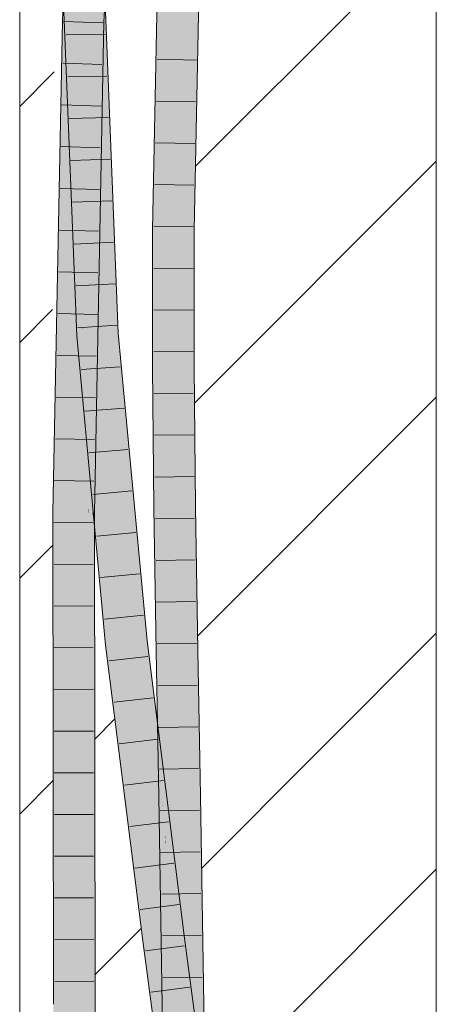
# Model space of a CAD drawing. Extents: x -620 to 300, y 62 to 1112.
# Tile 111 of 256: x 171.35 to 173.85, y 698.34 to 704.24. Entities that reach past the tile are written whole.
import ezdxf
from ezdxf.lldxf.tags import DXFTag

# ---------------------------------------------------------------- set-up
doc = ezdxf.new("R2010")
doc.units = 0
doc.layers.get('0').update_dxf_attribs({"lineweight": 13})
doc.layers.add('E_Detail_Linie_Text_Bem', color=7, linetype='Continuous', lineweight=13)
for name, color, linetype, lineweight, true_color in [('E_Detail_Wandschraffur', 7, 'Continuous', 5, 0xc0c0c0), ('E_Leerrohr 25-A06G9SFR8I', 7, 'Continuous', 9, 0xff8000), ('E_Leerrohr 25-Shading', 7, 'Continuous', 9, 0xff8000)]:
    doc.layers.add(name, color=color, linetype=linetype, lineweight=lineweight, true_color=true_color)
tags = doc.linetypes.add('fein_strichliert', pattern=[4, 1, -2, 1]).pattern_tags.tags
tags[8:9] = [DXFTag(74, 4), DXFTag(75, 0), DXFTag(340, '0'), DXFTag(46, 0.0), DXFTag(50, 0.0), DXFTag(44, 0.0), DXFTag(45, 0.0)]
tags[6:7] = [DXFTag(74, 4), DXFTag(75, 0), DXFTag(340, '0'), DXFTag(46, 0.0), DXFTag(50, 0.0), DXFTag(44, 0.0), DXFTag(45, 0.0)]
tags[4:5] = [DXFTag(74, 4), DXFTag(75, 0), DXFTag(340, '0'), DXFTag(46, 0.0), DXFTag(50, 0.0), DXFTag(44, 0.0), DXFTag(45, 0.0)]

# ---------------------------------------------------------------- blocks, each defined once
blk = doc.blocks.new('Shading-A06G9S0U8I', base_point=(171.703, 717.8628))
at = {"layer": 'E_Leerrohr 25-Shading', "color": 31, "true_color": 0xfabd7f}
for points in [[(171.9, 707.3373), (171.7522, 704.6642), (171.8165, 704.2263), (171.7692, 704.2281)], [(171.9, 707.3373), (171.8165, 704.2263), (171.9881, 707.3304)], [(171.7169, 705.3248), (171.7238, 705.7513), (171.6582, 704.2323), (171.6506, 704.4274)], [(171.7169, 705.3248), (171.6582, 704.2323), (171.6889, 704.2311)], [(172.304, 704.7036), (172.2156, 704.7065), (172.2696, 702.979), (172.1812, 702.9802)], [(172.3658, 704.7016), (172.304, 704.7036), (172.3051, 702.9785), (172.2696, 702.979)], [(172.358, 702.9778), (172.3923, 704.7007), (172.3051, 702.9785), (172.3658, 704.7016)], [(171.7348, 704.3491), (171.7353, 704.421), (171.7281, 704.2297)], [(171.6463, 704.3503), (171.6398, 704.233), (171.6533, 704.2325)], [(171.6501, 704.2866), (171.6533, 704.2325), (171.6536, 704.3502), (171.6582, 704.2323)], [(171.692, 704.3497), (171.6889, 704.2311), (171.7006, 704.3497), (171.6974, 704.2308)], [(171.6974, 704.2308), (171.6992, 704.2308), (171.7019, 704.4009)], [(171.7031, 704.3495), (171.6992, 704.2308), (171.7314, 704.3492), (171.7281, 704.2297)], [(171.7011, 704.3495), (171.6992, 704.2308), (171.7031, 704.3495)], [(171.7281, 704.2297), (171.7326, 704.3492), (171.7314, 704.3492)], [(171.7692, 704.2281), (171.7645, 704.3487), (171.7281, 704.2297), (171.7348, 704.3491)], [(171.6518, 704.2866), (171.6506, 704.2428), (171.6934, 704.2867), (171.7092, 703.5647)], [(171.7092, 703.5647), (171.7104, 703.5507), (171.6934, 704.2867), (171.7018, 704.2868)], [(171.7332, 704.2869), (171.7018, 704.2868), (171.7358, 704.0327)], [(171.7018, 704.2868), (171.7104, 703.5507), (171.719, 703.4516)], [(171.7358, 704.0327), (171.7018, 704.2868), (171.7446, 703.1548), (171.719, 703.4516)], [(171.7372, 704.2869), (171.7332, 704.2869), (171.7522, 703.91), (171.7358, 704.0327)], [(171.7628, 704.287), (171.7372, 704.2869), (171.7522, 703.91)], [(171.9023, 702.3571), (171.8256, 704.2872), (171.7522, 703.91), (171.7628, 704.287)], [(171.5881, 701.2852), (171.6398, 704.233), (171.5856, 701.4672)], [(171.5881, 701.2852), (171.6718, 702.0078), (171.6398, 704.233), (171.6765, 702.6147)], [(171.6779, 702.8072), (171.66, 704.1042), (171.6398, 704.233), (171.6533, 704.2325)], [(171.6779, 702.8072), (171.6398, 704.233), (171.6765, 702.6147)], [(171.7104, 703.5507), (171.6506, 704.2428), (171.7238, 702.3979)], [(171.66, 704.1042), (171.6582, 704.2323), (171.6533, 704.2325)], [(171.6889, 704.2311), (171.6582, 704.2323), (171.6779, 702.8072)], [(171.6974, 704.2308), (171.6889, 704.2311), (171.6818, 702.5301), (171.6779, 702.8072)], [(171.6872, 702.1409), (171.6992, 704.2308), (171.6818, 702.5301), (171.6974, 704.2308)], [(171.7588, 701.2836), (171.7281, 704.2297), (171.6991, 701.2842), (171.6872, 702.1409)], [(171.7281, 704.2297), (171.6992, 704.2308), (171.7126, 703.4349), (171.6946, 703.4342)], [(171.7692, 704.2281), (171.7281, 704.2297), (171.7888, 702.8148), (171.7588, 701.2836)], [(171.8165, 704.2263), (171.7692, 704.2281), (171.7888, 702.8148)], [(171.7635, 702.9363), (171.7522, 703.91), (171.7446, 703.1548), (171.7358, 704.0327)], [(171.7522, 703.91), (171.7611, 703.1468), (171.8141, 702.3513)], [(171.9023, 702.3571), (171.7522, 703.91), (171.8141, 702.3513)], [(171.719, 703.4516), (171.7104, 703.5507), (171.7323, 702.5126), (171.7114, 703.4631)], [(171.7114, 703.4631), (171.7238, 702.3979), (171.7323, 702.5126)], [(171.6946, 703.4342), (171.6913, 702.8587), (171.7126, 703.4349), (171.6998, 702.786)], [(171.719, 703.4516), (171.7323, 702.5126), (171.7369, 702.5757)], [(171.7369, 702.5757), (171.7488, 702.7371), (171.719, 703.4516), (171.7446, 703.1548)], [(171.7488, 702.7371), (171.7635, 702.9363), (171.7446, 703.1548)], [(171.7611, 703.1468), (171.7635, 702.9363), (171.8141, 702.3513)], [(171.7527, 702.3473), (171.7703, 702.3484), (171.7488, 702.7371), (171.7635, 702.9363)], [(171.7635, 702.9363), (171.768, 702.5485), (171.8141, 702.3513), (171.7845, 702.3494)], [(172.2696, 702.979), (172.1812, 702.9802), (172.2698, 702.1585), (172.1814, 702.1581)], [(172.3051, 702.9785), (172.2696, 702.979), (172.2844, 702.1586), (172.2698, 702.1585)], [(172.3581, 702.4047), (172.358, 702.9778), (172.2906, 702.4041), (172.3051, 702.9785)], [(171.6913, 702.8587), (171.6872, 702.1409), (171.6998, 702.786)], [(171.6779, 702.8072), (171.6765, 702.6147), (171.6818, 702.5301), (171.6808, 702.4227)], [(171.7416, 702.3466), (171.7527, 702.3473), (171.7369, 702.5757), (171.7488, 702.7371)], [(171.6765, 702.6147), (171.6718, 702.0078), (171.6808, 702.4227), (171.6775, 702.0569)], [(171.7369, 702.5757), (171.7323, 702.5126), (171.7416, 702.3466), (171.7359, 702.3461)], [(171.6808, 702.4227), (171.6872, 702.1409), (171.6818, 702.5301)], [(171.768, 702.5485), (171.7703, 702.3484), (171.7845, 702.3494)], [(171.7323, 702.5126), (171.7238, 702.3979), (171.7359, 702.3461), (171.7259, 702.3455)], [(171.6775, 702.0569), (171.6872, 702.1409), (171.6808, 702.4227)], [(172.2844, 702.1586), (172.3582, 702.1589), (172.2906, 702.4041), (172.3581, 702.4047)], [(171.7359, 702.3461), (171.7259, 702.3455), (171.7469, 702.1213)], [(171.7469, 702.1213), (171.7578, 702.0044), (171.7359, 702.3461), (171.7416, 702.3466)], [(171.7416, 702.3466), (171.7578, 702.0044), (171.7527, 702.3473), (171.7703, 701.8713)], [(171.7703, 701.8713), (171.7888, 701.6739), (171.7527, 702.3473), (171.7703, 702.3484)], [(171.7888, 701.6739), (171.9873, 700.5026), (171.7703, 702.3484), (171.7845, 702.3494)], [(171.9873, 700.5026), (171.8141, 702.3513), (171.7845, 702.3494)], [(171.9995, 701.3196), (171.9023, 702.3571), (171.9873, 700.5026), (171.8141, 702.3513)], [(171.6704, 701.2844), (171.6872, 702.1409), (171.6775, 702.0569)], [(171.6872, 702.1409), (171.6704, 701.2844), (171.6823, 701.2843)], [(171.6872, 702.1409), (171.6823, 701.2843), (171.6991, 701.2842)], [(172.2744, 701.6716), (172.2698, 702.1585), (172.186, 701.6733), (172.1814, 702.1581)], [(172.2844, 702.1586), (172.2698, 702.1585), (172.2744, 701.6716)], [(172.3662, 701.3166), (172.3582, 702.1589), (172.2744, 701.6716), (172.2844, 702.1586)], [(171.6662, 701.2845), (171.6704, 701.2844), (171.6718, 702.0078), (171.6775, 702.0569)], [(171.6718, 702.0078), (171.5881, 701.2852), (171.6662, 701.2845)], [(171.9873, 700.5026), (171.7888, 701.6739), (171.8994, 700.4929)], [(172.2778, 701.3155), (172.2744, 701.6716), (172.1894, 701.3144), (172.186, 701.6733)], [(172.3662, 701.3166), (172.2744, 701.6716), (172.2778, 701.3155)], [(171.5856, 701.4672), (171.582, 701.2852), (171.5881, 701.2852)], [(171.582, 701.2852), (171.5856, 698.5471), (171.5881, 701.2852)], [(171.5881, 701.2852), (171.5856, 698.5471), (171.6662, 701.2845), (171.6665, 701.1597)], [(171.6665, 701.1597), (171.6704, 701.2844), (171.6662, 701.2845)], [(171.6704, 701.2844), (171.6665, 701.1597), (171.6742, 698.3375)], [(171.6704, 701.2844), (171.6742, 698.3375), (171.6823, 701.2843), (171.6834, 698.3375)], [(171.6823, 701.2843), (171.6834, 698.3375), (171.6991, 701.2842), (171.6963, 698.3375)], [(171.6963, 698.3375), (171.7626, 698.3377), (171.6991, 701.2842), (171.7588, 701.2836)], [(171.9995, 701.3196), (171.9873, 700.5026), (172.0117, 700.5052)], [(172.0751, 700.5122), (171.9995, 701.3196), (172.0117, 700.5052)], [(172.2778, 701.3155), (172.1894, 701.3144), (172.291, 700.4557), (172.2026, 700.4543)], [(172.3662, 701.3166), (172.2778, 701.3155), (172.3794, 700.4572), (172.291, 700.4557)], [(171.6665, 701.1597), (171.5856, 698.5471), (171.6742, 698.3375), (171.5858, 698.3372)], [(172.1123, 700.2175), (172.0751, 700.5122), (172.1499, 699.2121), (171.9873, 700.5026)], [(172.1499, 699.2121), (171.9873, 700.5026), (172.0612, 699.2087), (171.8994, 700.4929)], [(172.291, 700.4557), (172.2026, 700.4543), (172.3066, 699.5851), (172.2182, 699.5835)], [(172.3794, 700.4572), (172.291, 700.4557), (172.395, 699.5866), (172.3066, 699.5851)], [(172.2123, 698.7168), (172.1123, 700.2175), (172.1499, 699.2121)], [(172.2123, 698.7168), (172.2572, 698.7226), (172.1123, 700.2175), (172.207, 699.4657)], [(172.2266, 699.2849), (172.322, 698.7092), (172.2182, 699.5835), (172.3066, 699.5851)], [(172.2266, 699.2849), (172.2182, 699.5835), (172.2224, 699.3434)], [(172.395, 699.5866), (172.3066, 699.5851), (172.4103, 698.7106), (172.322, 698.7092)], [(172.2572, 698.7226), (172.3, 698.7281), (172.207, 699.4657)], [(172.2231, 699.3062), (172.2266, 699.2849), (172.2224, 699.3434)], [(172.2231, 699.3062), (172.2336, 698.7078), (172.2679, 698.7083)], [(172.2266, 699.2849), (172.2231, 699.3062), (172.267, 698.7214)], [(172.2679, 698.7083), (172.322, 698.7092), (172.267, 698.7214), (172.2266, 699.2849)], [(172.1246, 698.7054), (172.2123, 698.7168), (172.0612, 699.2087), (172.1482, 699.212)], [(172.2123, 698.7168), (172.1499, 699.2121), (172.1482, 699.212)], [(172.1246, 698.7054), (172.3256, 697.8648), (172.2123, 698.7168)], [(172.1246, 698.7054), (172.3231, 697.794), (172.3256, 697.8648), (172.328, 697.7943)], [(172.3231, 697.794), (172.1246, 698.7054), (172.2466, 697.7885)], [(172.4142, 697.8688), (172.3, 698.7281), (172.3256, 697.8648), (172.2123, 698.7168)], [(172.2459, 697.833), (172.3213, 697.9803), (172.2336, 698.7078), (172.2679, 698.7083)], [(172.3213, 697.9803), (172.332, 698.0012), (172.2679, 698.7083), (172.322, 698.7092)], [(172.4204, 698.0008), (172.4103, 698.7106), (172.332, 698.0012), (172.322, 698.7092)], [(171.5988, 695.2245), (171.6872, 695.2245), (171.5858, 698.3372), (171.6742, 698.3375)], [(171.6742, 698.3375), (171.6872, 695.2245), (171.6834, 698.3375)], [(171.6834, 698.3375), (171.6872, 695.2245), (171.6963, 698.3375)], [(171.6872, 695.2245), (171.7756, 695.2245), (171.6963, 698.3375), (171.7626, 698.3377)]]:
    blk.add_solid(points, dxfattribs=at)
at = {"layer": 'E_Leerrohr 25-Shading', "color": 43, "true_color": 0xd7ab7f}
for points in [[(171.6506, 704.4274), (171.7584, 706.9503), (171.6032, 704.2344), (171.7627, 707.1177)], [(172.19, 704.7073), (172.179, 704.7076), (172.1666, 702.9803), (172.1446, 702.9807)], [(172.1812, 702.9802), (172.2156, 704.7065), (172.1666, 702.9803), (172.19, 704.7073)], [(172.3995, 704.7005), (172.3923, 704.7007), (172.358, 702.9778)], [(172.3596, 702.9778), (172.4061, 704.7003), (172.358, 702.9778), (172.3995, 704.7005)], [(172.3596, 702.9778), (172.3626, 702.9777), (172.4061, 704.7003), (172.4103, 704.7001)], [(172.3626, 702.9777), (172.3892, 702.9774), (172.4103, 704.7001), (172.4247, 704.6996)], [(172.3946, 702.9773), (172.4289, 704.6995), (172.3892, 702.9774), (172.4247, 704.6996)], [(171.8331, 704.5267), (171.8165, 704.2263), (171.8331, 704.5278), (171.8354, 704.5276)], [(171.6506, 704.4274), (171.6032, 704.2344), (171.6322, 704.2333)], [(171.6433, 704.3503), (171.6322, 704.2333), (171.6463, 704.3503), (171.6398, 704.233)], [(171.836, 704.2255), (171.8475, 704.3476), (171.8165, 704.2263), (171.8241, 704.3479)], [(171.8475, 704.3476), (171.836, 704.2255), (171.8598, 704.3475), (171.8531, 704.2249)], [(171.6893, 702.3431), (171.7253, 702.3455), (171.6122, 704.2865), (171.7247, 702.3655)], [(171.6122, 704.2865), (171.7247, 702.3655), (171.6506, 704.2428), (171.7238, 702.3979)], [(171.8721, 703.4113), (171.8256, 704.2872), (171.9023, 702.3571)], [(171.84, 704.0419), (171.8256, 704.2872), (171.8713, 703.4403), (171.8721, 703.4113)], [(171.8256, 704.2872), (171.84, 704.0419), (171.8273, 704.2872)], [(171.84, 704.0419), (171.8516, 704.2872), (171.8273, 704.2872)], [(171.84, 704.0419), (171.9388, 702.3596), (171.8516, 704.2872), (171.8772, 703.9106)], [(171.8772, 703.9106), (171.8622, 704.2873), (171.8516, 704.2872)], [(171.6398, 704.233), (171.5622, 702.1416), (171.5795, 701.2853), (171.5454, 701.2856)], [(171.6032, 704.2344), (171.5622, 702.1416), (171.6322, 704.2333)], [(171.5622, 702.1416), (171.6398, 704.233), (171.6322, 704.2333)], [(171.6398, 704.233), (171.5795, 701.2853), (171.5856, 701.4672)], [(171.8097, 703.438), (171.8152, 703.6033), (171.801, 703.4377), (171.8165, 704.2263)], [(171.836, 704.2255), (171.8165, 704.2263), (171.8152, 703.6033)], [(171.8191, 703.1887), (171.8122, 702.1403), (171.852, 704.1703)], [(171.8235, 703.8523), (171.8191, 703.1887), (171.8531, 704.2249), (171.852, 704.1703)], [(171.8235, 703.8523), (171.8531, 704.2249), (171.836, 704.2255)], [(171.9276, 702.3588), (171.9388, 702.3596), (171.84, 704.0419)], [(171.815, 703.5043), (171.814, 703.0362), (171.8235, 703.8523), (171.8191, 703.1887)], [(171.8235, 703.8523), (171.8152, 703.6033), (171.815, 703.5043)], [(171.8121, 703.5105), (171.7718, 701.8295), (171.8152, 703.6033), (171.772, 701.8261)], [(171.8152, 703.6033), (171.772, 701.8261), (171.815, 703.5043), (171.7731, 701.7959)], [(171.8121, 703.5105), (171.7888, 702.8148), (171.7718, 701.8295), (171.7703, 701.8713)], [(171.815, 703.5043), (171.7746, 701.8599), (171.814, 703.0362)], [(171.7888, 702.8148), (171.8097, 703.438), (171.801, 703.4377)], [(171.8721, 703.4113), (171.9049, 702.795), (171.8713, 703.4403)], [(171.9049, 702.795), (171.8721, 703.4113), (171.9145, 702.358), (171.9023, 702.3571)], [(171.814, 703.0362), (171.8122, 702.1403), (171.8191, 703.1887)], [(171.814, 703.0362), (171.7746, 701.8599), (171.7796, 701.6183), (171.7731, 701.7959)], [(171.814, 703.0362), (171.7796, 701.6183), (171.8122, 702.1403)], [(172.1666, 702.9803), (172.1446, 702.9807), (172.1754, 702.158), (172.1448, 702.1579)], [(172.1814, 702.1581), (172.1812, 702.9802), (172.1754, 702.158), (172.1666, 702.9803)], [(172.3596, 702.9778), (172.358, 702.9778), (172.3581, 702.4047)], [(172.3581, 702.4047), (172.3606, 702.3828), (172.3596, 702.9778), (172.3626, 702.9777)], [(172.3626, 702.9777), (172.3607, 702.4049), (172.3892, 702.9774), (172.3873, 702.4052)], [(172.3948, 702.1591), (172.3946, 702.9773), (172.3865, 702.1591), (172.3892, 702.9774)], [(171.9145, 702.358), (171.9276, 702.3588), (171.9049, 702.795)], [(171.7247, 702.3655), (171.7259, 702.3455), (171.7238, 702.3979)], [(172.3582, 702.1589), (172.3599, 702.1589), (172.3581, 702.4047), (172.3606, 702.3828)], [(172.3607, 702.4049), (172.3606, 702.3828), (172.3873, 702.4052), (172.3865, 702.1591)], [(171.766, 701.73), (171.7253, 702.3455), (171.7869, 701.3016), (171.6893, 702.3431)], [(171.7253, 702.3455), (171.7259, 702.3455), (171.7247, 702.3655)], [(171.7253, 702.3455), (171.766, 701.73), (171.7259, 702.3455), (171.765, 701.7493)], [(171.7469, 702.1213), (171.7259, 702.3455), (171.7502, 702.0533)], [(171.7502, 702.0533), (171.7259, 702.3455), (171.765, 701.7493)], [(171.9145, 702.358), (171.9023, 702.3571), (171.9547, 701.8958)], [(171.9547, 701.8958), (171.9023, 702.3571), (171.9764, 701.647), (171.9995, 701.3196)], [(171.9276, 702.3588), (171.9145, 702.358), (172.0314, 701.2216), (171.9547, 701.8958)], [(171.9839, 701.8787), (171.9388, 702.3596), (171.9276, 702.3588)], [(171.9276, 702.3588), (172.0314, 701.2216), (171.9834, 701.8824)], [(172.3599, 702.1589), (172.3865, 702.1591), (172.3606, 702.3828)], [(171.76, 701.958), (171.7469, 702.1213), (171.7625, 701.9052), (171.7502, 702.0533)], [(171.7469, 702.1213), (171.8159, 701.264), (171.7578, 702.0044), (171.8101, 701.3521)], [(171.7875, 701.4042), (171.8122, 702.1403), (171.7796, 701.6183)], [(171.8122, 702.1403), (171.7875, 701.4042), (171.7954, 701.2833), (171.792, 701.2833)], [(172.1894, 701.3144), (172.186, 701.6733), (172.1448, 702.1579), (172.1754, 702.158)], [(172.1581, 701.314), (172.1894, 701.3144), (172.1498, 701.6262), (172.1448, 702.1579)], [(172.186, 701.6733), (172.1814, 702.1581), (172.1754, 702.158)], [(172.3599, 702.1589), (172.3582, 702.1589), (172.3665, 701.3166), (172.3662, 701.3166)], [(172.3903, 701.3169), (172.3865, 702.1591), (172.3665, 701.3166), (172.3599, 702.1589)], [(172.4028, 701.3171), (172.3948, 702.1591), (172.3903, 701.3169), (172.3865, 702.1591)], [(171.765, 701.7493), (171.7771, 701.5983), (171.7502, 702.0533), (171.7625, 701.9052)], [(171.7578, 702.0044), (171.8101, 701.3521), (171.7703, 701.8713), (171.8088, 701.3716)], [(171.7799, 701.6971), (171.7744, 701.7794), (171.7625, 701.9052), (171.76, 701.958)], [(171.7703, 701.8713), (171.7588, 701.2836), (171.7718, 701.8295)], [(171.7771, 701.5983), (171.832, 700.9097), (171.7625, 701.9052), (171.7799, 701.6971)], [(171.8088, 701.3716), (171.7888, 701.6739), (171.7703, 701.8713)], [(172.0751, 700.5122), (172.0827, 700.513), (171.9547, 701.8958), (172.0314, 701.2216)], [(171.9834, 701.8824), (172.0031, 701.6116), (172.1116, 700.5162), (172.0456, 701.0966)], [(171.9834, 701.8824), (172.1116, 700.5162), (171.9839, 701.8787)], [(171.7718, 701.8295), (171.7588, 701.2836), (171.772, 701.8261)], [(171.772, 701.8261), (171.7588, 701.2836), (171.7731, 701.7959), (171.7616, 701.3297)], [(171.7731, 701.7959), (171.7616, 701.3297), (171.7796, 701.6183)], [(171.765, 701.7493), (171.766, 701.73), (171.7825, 701.4828), (171.7831, 701.4717)], [(171.7771, 701.5983), (171.765, 701.7493), (171.7825, 701.4828)], [(171.7799, 701.6971), (171.8159, 701.264), (171.7744, 701.7794)], [(171.8122, 701.0318), (171.766, 701.73), (171.7869, 701.3016)], [(171.8159, 701.264), (171.7799, 701.6971), (171.8445, 700.8324), (171.832, 700.9097)], [(171.7888, 701.6739), (171.8088, 701.3715), (171.8994, 700.4929), (171.8557, 700.7633)], [(171.9995, 701.3196), (172.0751, 700.5122), (171.9764, 701.647)], [(171.7605, 701.2836), (171.7796, 701.6183), (171.7616, 701.3297)], [(171.7605, 701.2836), (171.7835, 701.2834), (171.7796, 701.6183), (171.7875, 701.4042)], [(171.8122, 701.0318), (171.832, 700.9097), (171.7825, 701.4828), (171.7771, 701.5983)], [(172.0031, 701.6116), (172.0314, 701.2216), (172.0456, 701.0966)], [(172.1514, 701.4648), (172.1555, 701.314), (172.1498, 701.6262), (172.1581, 701.314)], [(171.5795, 701.2853), (171.582, 701.2852), (171.5856, 701.4672)], [(171.7831, 701.4717), (171.8122, 701.0318), (171.7825, 701.4828)], [(172.1528, 701.314), (172.1555, 701.314), (172.1514, 701.4648)], [(171.7875, 701.4042), (171.7835, 701.2834), (171.792, 701.2833)], [(171.8088, 701.3715), (171.8445, 700.8324), (171.8557, 700.7633)], [(171.5454, 701.2856), (171.5492, 698.3371), (171.5856, 698.5471), (171.5858, 698.3372)], [(171.5454, 701.2856), (171.5856, 698.5471), (171.5795, 701.2853)], [(171.5856, 698.5471), (171.582, 701.2852), (171.5795, 701.2853)], [(171.7616, 701.3297), (171.7588, 701.2836), (171.7605, 701.2836)], [(171.7605, 701.2836), (171.7588, 701.2836), (171.7626, 698.3377)], [(171.7835, 701.2834), (171.7605, 701.2836), (171.7901, 698.3378), (171.7626, 698.3377)], [(171.7835, 701.2834), (171.7955, 701.2101), (171.792, 701.2833)], [(171.7835, 701.2834), (171.7901, 698.3378), (171.7955, 701.2101), (171.7992, 698.3378)], [(171.7955, 701.2101), (171.7954, 701.2833), (171.792, 701.2833)], [(172.1555, 701.314), (172.1528, 701.314), (172.1834, 700.454), (172.166, 700.4537)], [(172.1834, 700.454), (172.1851, 700.454), (172.1555, 701.314), (172.1581, 701.314)], [(172.1851, 700.454), (172.2026, 700.4543), (172.1581, 701.314), (172.1894, 701.3144)], [(172.3903, 701.3169), (172.3662, 701.3166), (172.3985, 700.4575), (172.3794, 700.4572)], [(172.416, 700.4578), (172.4028, 701.3171), (172.3985, 700.4575), (172.3903, 701.3169)], [(172.0314, 701.2216), (172.0827, 700.513), (172.0456, 701.0966), (172.0936, 700.5142)], [(172.0936, 700.5142), (172.1116, 700.5162), (172.0456, 701.0966)], [(171.8122, 701.0318), (171.852, 700.6069), (171.832, 700.9097)], [(171.852, 700.6069), (171.8445, 700.8324), (171.832, 700.9097)], [(171.852, 700.6069), (171.863, 700.489), (171.8445, 700.8324), (171.8672, 700.4894)], [(171.8445, 700.8324), (171.8672, 700.4894), (171.8557, 700.7633), (171.8767, 700.4904)], [(171.8767, 700.4904), (171.8994, 700.4929), (171.8557, 700.7633)], [(172.0827, 700.513), (172.0751, 700.5122), (172.1123, 700.2175)], [(172.0827, 700.513), (172.1975, 699.5703), (172.0936, 700.5142)], [(172.1036, 700.3046), (172.2157, 699.4042), (172.0827, 700.513), (172.1975, 699.5703)], [(172.1975, 699.5703), (172.1116, 700.5162), (172.0936, 700.5142)], [(172.1116, 700.5162), (172.1975, 699.5703), (172.1644, 700.0967), (172.2031, 699.5244)], [(171.8672, 700.4894), (171.863, 700.489), (171.8772, 700.3767)], [(171.8772, 700.3767), (171.9159, 700.1152), (171.8672, 700.4894), (171.8767, 700.4904)], [(171.8767, 700.4904), (172.0612, 699.2087), (171.8994, 700.4929)], [(171.8767, 700.4904), (171.9159, 700.1152), (172.0612, 699.2087), (171.9389, 699.96)], [(172.188, 699.8243), (172.2136, 699.5834), (172.166, 700.4537), (172.1834, 700.454)], [(172.188, 699.8243), (172.166, 700.4537), (172.1737, 700.0227)], [(172.2136, 699.5834), (172.2144, 699.5834), (172.1834, 700.454), (172.1851, 700.454)], [(172.2144, 699.5834), (172.2182, 699.5835), (172.1851, 700.454), (172.2026, 700.4543)], [(172.3985, 700.4575), (172.3794, 700.4572), (172.4087, 699.5869), (172.395, 699.5866)], [(172.4316, 699.5873), (172.416, 700.4578), (172.4087, 699.5869), (172.3985, 700.4575)], [(171.9159, 700.1152), (171.8772, 700.3767), (171.944, 699.8463)], [(172.1036, 700.3046), (172.1123, 700.2175), (172.1997, 699.5331), (172.207, 699.4657)], [(171.9389, 699.96), (171.9159, 700.1152), (171.92, 700.0759)], [(172.2031, 699.5244), (172.3, 698.7281), (172.1644, 700.0967), (172.2678, 699.2764)], [(171.944, 699.8463), (171.9389, 699.96), (171.92, 700.0759)], [(172.1751, 699.9451), (172.188, 699.8243), (172.1737, 700.0227)], [(171.9389, 699.96), (172.1023, 698.7025), (172.1246, 698.7054)], [(171.9389, 699.96), (171.944, 699.8463), (172.1023, 698.7025), (172.0093, 699.3282)], [(171.9389, 699.96), (172.1246, 698.7054), (172.0612, 699.2087)], [(172.1751, 699.9451), (172.1816, 699.5828), (172.2023, 699.5832)], [(172.2023, 699.5832), (172.2053, 699.5833), (172.1751, 699.9451), (172.188, 699.8243)], [(172.2053, 699.5833), (172.2136, 699.5834), (172.188, 699.8243)], [(172.1816, 699.5828), (172.2231, 699.3066), (172.2023, 699.5832)], [(172.2336, 698.7078), (172.1816, 699.5828), (172.197, 698.7072)], [(172.1816, 699.5828), (172.2336, 698.7078), (172.2231, 699.3066), (172.2231, 699.3062)], [(172.1975, 699.5703), (172.2039, 699.5118), (172.2031, 699.5244)], [(172.2023, 699.5832), (172.2231, 699.3066), (172.2053, 699.5833), (172.2212, 699.3601)], [(172.2212, 699.3601), (172.2136, 699.5834), (172.2053, 699.5833)], [(172.2144, 699.5834), (172.2136, 699.5834), (172.2224, 699.3434), (172.2212, 699.3601)], [(172.2224, 699.3434), (172.2182, 699.5835), (172.2144, 699.5834)], [(172.4087, 699.5869), (172.395, 699.5866), (172.4187, 698.7107), (172.4103, 698.7106)], [(172.4469, 698.7112), (172.4316, 699.5873), (172.4187, 698.7107), (172.4087, 699.5869)], [(172.1997, 699.5331), (172.207, 699.4657), (172.2157, 699.4042), (172.2224, 699.3434)], [(172.2039, 699.5118), (172.2157, 699.4042), (172.2031, 699.5244), (172.3, 698.7281)], [(172.2224, 699.3434), (172.3, 698.7281), (172.2157, 699.4042)], [(172.0093, 699.3282), (172.0883, 698.7007), (172.1023, 698.7025)], [(172.2212, 699.3601), (172.2231, 699.3062), (172.2224, 699.3434)], [(172.3136, 698.9127), (172.2678, 699.2764), (172.3056, 698.9123)], [(172.2678, 699.2764), (172.3, 698.7281), (172.3244, 698.7313)], [(172.3244, 698.7313), (172.3363, 698.7328), (172.3056, 698.9123), (172.3136, 698.9127)], [(172.0883, 698.7007), (172.2145, 697.7523), (172.1023, 698.7025), (172.2158, 697.7524)], [(172.1023, 698.7025), (172.2466, 697.7885), (172.1246, 698.7054)], [(172.1023, 698.7025), (172.2158, 697.7524), (172.2502, 697.7615), (172.251, 697.7549)], [(172.1023, 698.7025), (172.2502, 697.7615), (172.2466, 697.7885)], [(172.2336, 698.7078), (172.197, 698.7072), (172.2453, 697.833), (172.2093, 697.8326)], [(172.2459, 697.833), (172.2336, 698.7078), (172.2453, 697.833)], [(172.4277, 697.7894), (172.3244, 698.7313), (172.4142, 697.8688), (172.3, 698.7281)], [(172.3956, 698.2866), (172.3363, 698.7328), (172.3733, 698.2851), (172.3244, 698.7313)], [(172.4204, 698.0008), (172.4187, 698.7107), (172.4103, 698.7106)], [(172.4593, 697.8352), (172.4469, 698.7112), (172.4261, 697.8348), (172.4187, 698.7107)], [(172.4204, 698.0008), (172.4241, 697.8927), (172.4187, 698.7107), (172.425, 697.9738)], [(171.5622, 695.2245), (171.5988, 695.2245), (171.5492, 698.3371), (171.5858, 698.3372)], [(171.7901, 698.3378), (171.7626, 698.3377), (171.784, 695.2245), (171.7636, 698.1028)], [(171.7901, 698.3378), (171.784, 695.2245), (171.8122, 695.2245)], [(171.8122, 695.2245), (171.7992, 698.3378), (171.7901, 698.3378)]]:
    blk.add_solid(points, dxfattribs=at)
blk = doc.blocks.new('Referenz-A06G9SFX8I')
at = {"layer": 'E_Detail_Linie_Text_Bem', "linetype": 'Continuous', "ltscale": 0.13}
for p, q in [((173.8472, 718.8785), (173.8472, 678.8785)), ((171.3472, 678.8785), (171.3472, 706.8785))]:
    blk.add_line(p, q, dxfattribs=at)
at = {"layer": 'E_Detail_Wandschraffur', "linetype": 'fein_strichliert', "ltscale": 0.13}
for p, q in [((172.4022, 703.3597), (173.8472, 704.8047)), ((171.3472, 702.3047), (171.5438, 702.5013)), ((172.4146, 700.5437), (173.8472, 701.9762)), ((171.7972, 699.9262), (171.9186, 700.0477)), ((171.3472, 699.4762), (171.5509, 699.68)), ((172.4648, 697.7655), (173.8472, 699.1478))]:
    blk.add_line(p, q, dxfattribs=at)
at = {"layer": 'E_Detail_Wandschraffur', "linetype": 'ByBlock', "ltscale": 0.13}
for p, q in [((171.3472, 703.7189), (171.5542, 703.9259)), ((172.3969, 701.9401), (173.8472, 703.3905)), ((171.3472, 700.8905), (171.5474, 701.0906)), ((172.4392, 699.154), (173.8472, 700.562)), ((171.799, 698.5138), (172.0769, 698.7917))]:
    blk.add_line(p, q, dxfattribs=at)
at = {"layer": 'E_Leerrohr 25-A06G9SFR8I', "linetype": 'Continuous', "ltscale": 0.13}
for p, q in [((171.6032, 704.2344), (171.7754, 707.347)), ((171.8531, 704.2249), (172.0246, 707.3276)), ((172.179, 704.7077), (172.1446, 702.9807)), ((172.4289, 704.6995), (172.3946, 702.9773)), ((171.6122, 704.2865), (171.6893, 702.3431)), ((171.8622, 704.2873), (171.9388, 702.3596)), ((171.5454, 701.2856), (171.6032, 704.2344)), ((171.8454, 704.2195), (171.6106, 704.2284)), ((171.7954, 701.2833), (171.8531, 704.2249)), ((171.6252, 704.1473), (171.8602, 704.1491)), ((172.1725, 704.0013), (172.4074, 703.9955)), ((171.8406, 703.9698), (171.6057, 703.9781)), ((171.6352, 703.8966), (171.8701, 703.9003)), ((171.8357, 703.7201), (171.6008, 703.7279)), ((172.1675, 703.751), (172.4024, 703.7459)), ((171.6451, 703.6458), (171.88, 703.6514)), ((171.8308, 703.4705), (171.5959, 703.4777)), ((172.1625, 703.5007), (172.3974, 703.4962)), ((171.655, 703.395), (171.8899, 703.4026)), ((171.8259, 703.2208), (171.591, 703.2274)), ((172.1575, 703.2505), (172.3925, 703.2466)), ((171.665, 703.1443), (171.8998, 703.1537)), ((172.1525, 703.0002), (172.3875, 702.997)), ((171.821, 702.9711), (171.5861, 702.9772)), ((172.1446, 702.9807), (172.1448, 702.1579)), ((172.3946, 702.9773), (172.3948, 702.1591)), ((171.675, 702.8935), (171.9097, 702.9049)), ((171.8161, 702.7215), (171.5812, 702.7269)), ((172.1522, 702.7496), (172.3872, 702.7476)), ((171.6849, 702.6428), (171.9195, 702.656)), ((171.8112, 702.4718), (171.5762, 702.4767)), ((172.1522, 702.4989), (172.3872, 702.4983)), ((171.6949, 702.392), (171.9294, 702.4072)), ((171.6893, 702.3431), (171.863, 700.489)), ((171.9388, 702.3596), (172.1115, 700.5162)), ((171.8063, 702.2222), (171.5713, 702.2265)), ((172.1523, 702.2482), (172.3873, 702.2489)), ((171.7157, 702.1422), (171.9501, 702.1588)), ((172.1448, 702.1579), (172.1528, 701.3139)), ((172.3948, 702.1591), (172.4028, 701.317)), ((172.1538, 701.9978), (172.3888, 701.9993)), ((171.8014, 701.9725), (171.5664, 701.9762)), ((171.7391, 701.8926), (171.9734, 701.9106)), ((172.1562, 701.7476), (172.3912, 701.7496)), ((171.7965, 701.7228), (171.5615, 701.726)), ((171.7624, 701.643), (171.9966, 701.6624)), ((171.7916, 701.4732), (171.5566, 701.4757)), ((172.1586, 701.4973), (172.3936, 701.4999)), ((171.7858, 701.3934), (172.0199, 701.4141)), ((171.5492, 698.3371), (171.5454, 701.2856)), ((171.7992, 698.3378), (171.7954, 701.2833)), ((172.1528, 701.3139), (172.166, 700.4537)), ((172.4028, 701.317), (172.416, 700.4578)), ((171.788, 701.2234), (171.553, 701.2255)), ((172.1613, 701.2471), (172.3963, 701.2501)), ((171.8092, 701.1439), (172.0432, 701.1659)), ((172.1652, 700.997), (172.4001, 701.0003)), ((171.7883, 700.9736), (171.5533, 700.9754)), ((171.8326, 700.8943), (172.0664, 700.9177)), ((172.169, 700.7469), (172.404, 700.7505)), ((171.7886, 700.7237), (171.5536, 700.7253)), ((171.856, 700.6447), (172.0897, 700.6694)), ((172.1115, 700.5162), (172.3363, 698.7328)), ((171.7889, 700.4738), (171.5539, 700.4752)), ((171.863, 700.489), (172.0883, 698.7007)), ((172.166, 700.4537), (172.1816, 699.5828)), ((172.1728, 700.4968), (172.4078, 700.5006)), ((172.416, 700.4578), (172.4316, 699.5873)), ((171.8824, 700.3956), (172.1159, 700.4214)), ((171.7893, 700.2239), (171.5543, 700.2251)), ((172.1772, 700.2468), (172.4122, 700.2507)), ((171.9137, 700.1472), (172.1472, 700.1737)), ((172.1817, 699.9968), (172.4167, 700.0008)), ((171.7896, 699.974), (171.5546, 699.9749)), ((171.9449, 699.8988), (172.1784, 699.926)), ((172.1862, 699.7468), (172.4211, 699.7509)), ((171.7899, 699.7242), (171.5549, 699.7248)), ((171.9762, 699.6505), (172.2096, 699.6782)), ((172.1816, 699.5828), (172.197, 698.7072)), ((172.4316, 699.5873), (172.4469, 698.7112)), ((171.7902, 699.4743), (171.5552, 699.4747)), ((172.1906, 699.4968), (172.4256, 699.5009)), ((172.0075, 699.4021), (172.2408, 699.4305)), ((171.7906, 699.2244), (171.5556, 699.2246)), ((172.195, 699.2469), (172.43, 699.2509)), ((172.0388, 699.1538), (172.272, 699.1828)), ((171.7909, 698.9745), (171.5559, 698.9745)), ((172.1994, 698.997), (172.4344, 699.0009)), ((172.0701, 698.9054), (172.3032, 698.9351)), ((172.2038, 698.7471), (172.4387, 698.7509)), ((171.7912, 698.7246), (171.5562, 698.7243)), ((172.0883, 698.7007), (172.3202, 696.9572)), ((172.1017, 698.6572), (172.3348, 698.6872)), ((172.197, 698.7072), (172.2093, 697.8326)), ((172.3363, 698.7328), (172.5689, 696.983)), ((172.4469, 698.7112), (172.4593, 697.8352)), ((171.7916, 698.4748), (171.5566, 698.4742)), ((172.2074, 698.4973), (172.4424, 698.5007)), ((172.1346, 698.4098), (172.3678, 698.439)), ((171.8122, 695.2245), (171.7992, 698.3378))]:
    blk.add_line(p, q, dxfattribs=at)

msp = doc.modelspace()

# ---------------------------------------------------------------- block references
at = {"color": 8, "lineweight": 25, "ltscale": 0.25, "true_color": 0x808080}
msp.add_blockref('Referenz-A06G9SFX8I', (0, 0), dxfattribs=at)
msp.add_blockref('Shading-A06G9S0U8I', (171.703, 717.8628))

doc.saveas('drawing.dxf')
